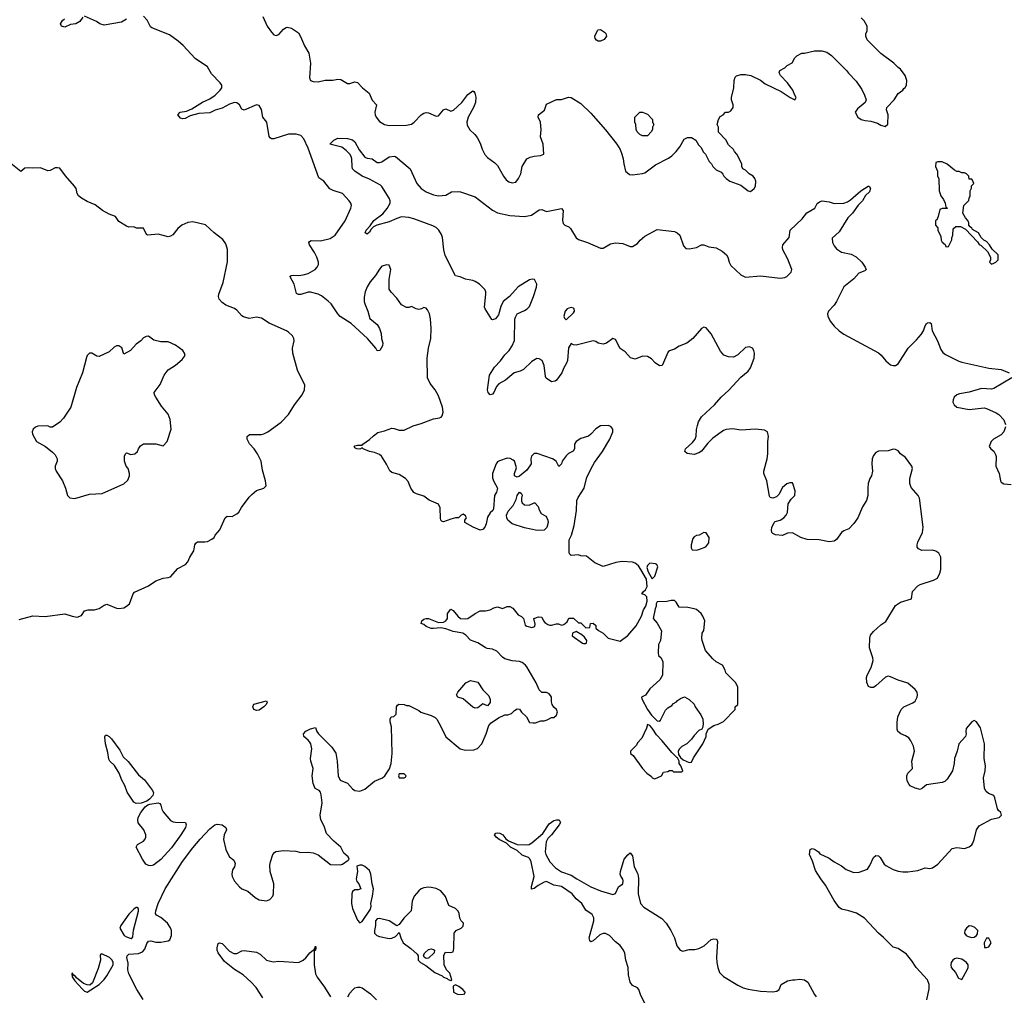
# Model space of a CAD drawing. Header units: inches. Extents: x 2220522 to 2384314, y 721474 to 893490.
# Tile 238 of 256: x 2340302 to 2348315, y 811663 to 819604. Entities that reach past the tile are written whole.
import ezdxf

# ---------------------------------------------------------------- set-up
doc = ezdxf.new("R2010")
doc.units = ezdxf.units.IN
doc.header["$MEASUREMENT"] = 0
doc.layers.add('C3841', color=7, linetype='Continuous')

msp = doc.modelspace()

# ---------------------------------------------------------------- linework, layer by layer
at = {"layer": 'C3841', "color": 5}
for points, elevation in [([(2340816.8, 819623.2), (2340790.7, 819590), (2340758, 819570), (2340715.5, 819564.5), (2340670, 819543.6), (2340642, 819550), (2340634, 819570), (2340650, 819598), (2340668, 819610)], 140), ([(2341170, 819608.2), (2341130, 819582.6), (2340990, 819558), (2340955.3, 819570), (2340927.8, 819587.8), (2340830, 819633.2)], 140), ([(2341308.2, 811630), (2341255.6, 811710), (2341190, 811838), (2341181.5, 811870), (2341184.1, 811924.1), (2341173.2, 811970), (2341176.5, 811983.5), (2341190, 811998.8), (2341270, 812004.2), (2341302.5, 812017.5), (2341320.8, 812039.2), (2341335.5, 812084.5), (2341350, 812103.1), (2341370, 812105.3), (2341410, 812095.3), (2341450, 812094.4), (2341510, 812105.5), (2341524.5, 812115.5), (2341538, 812150), (2341536.2, 812190), (2341530, 812213.2), (2341503.7, 812250), (2341450, 812295.1), (2341415.9, 812315.9), (2341408.3, 812328.3), (2341408.8, 812350), (2341428.6, 812410), (2341486.8, 812530), (2341627.5, 812752.5), (2341710, 812863.5), (2341770, 812935.2), (2341850, 813017.4), (2341889.6, 813050), (2341910, 813054.9), (2341949.7, 813050.3), (2341979.1, 813030), (2341984, 813010), (2341964.9, 812970), (2341961.6, 812930), (2341979.1, 812850), (2341990, 812824.7), (2342010, 812791), (2342043.5, 812763.5), (2342055.3, 812735.3), (2342050.8, 812710), (2342035.2, 812684.8), (2342028, 812650), (2342030.6, 812630), (2342050, 812591), (2342090, 812544.9), (2342110, 812530.6), (2342158, 812510), (2342218, 812458), (2342250, 812441), (2342310, 812431.3), (2342338, 812442), (2342362, 812470), (2342368.7, 812490), (2342369.2, 812570), (2342340.9, 812670), (2342337.5, 812722.5), (2342342, 812750), (2342362.9, 812810), (2342374.5, 812825.5), (2342386.7, 812833.3), (2342450, 812842), (2342550, 812836.3), (2342590, 812824.4), (2342650, 812828.4), (2342690, 812823), (2342730, 812807.7), (2342831.7, 812728.3), (2342913.8, 812726.2), (2342930, 812730.8), (2342976.5, 812763.5), (2342982, 812770), (2342975.3, 812790), (2342940.2, 812820.2), (2342915.3, 812870), (2342858.4, 812918.4), (2342800.2, 812980.2), (2342780.2, 813040.2), (2342753.2, 813090), (2342747, 813130), (2342764.5, 813230), (2342755.3, 813295.3), (2342750, 813315.3), (2342739, 813330), (2342707, 813347), (2342690, 813388), (2342683, 813450), (2342689.4, 813510), (2342671.5, 813570), (2342669.6, 813590), (2342680.5, 813670), (2342670.9, 813710.9), (2342663.8, 813723.8), (2342650, 813740.9), (2342614.5, 813770), (2342613, 813790), (2342630, 813812.9), (2342670, 813831.7), (2342710, 813842), (2342719.1, 813810), (2342733.4, 813790), (2342842.3, 813682.3), (2342873.8, 813633.8), (2342884.9, 813570), (2342893.4, 813450), (2342910, 813414.8), (2342970, 813391), (2343010, 813344.7), (2343030, 813331), (2343070, 813326), (2343110, 813341), (2343190, 813404.7), (2343254, 813434), (2343274, 813450), (2343312.3, 813507.7), (2343326, 813550), (2343333.2, 813630), (2343329.1, 813849.1), (2343318, 813890), (2343318, 813910), (2343326, 813930), (2343347.3, 813932.7), (2343366, 813950), (2343368, 814010), (2343376.4, 814023.6), (2343388.4, 814031.6), (2343430, 814031.3), (2343450, 814022), (2343470, 814022), (2343550, 813982), (2343567.1, 813967.1), (2343650, 813940.7), (2343683, 813923), (2343696, 813910), (2343730.6, 813850.6), (2343770, 813766.8), (2343886.8, 813670), (2343930, 813658), (2343998, 813662), (2344028.4, 813671.6), (2344062, 813710), (2344099, 813790), (2344120.9, 813859.1), (2344138, 813882), (2344198, 813922), (2344250, 813944.7), (2344273.6, 813946.4), (2344303.1, 813956.9), (2344330, 813982), (2344350, 813994), (2344370, 813992), (2344387.1, 813967.1), (2344426, 813930), (2344450, 813884.7), (2344479.6, 813879.6), (2344500.4, 813879.6), (2344543.1, 813896.9), (2344570, 813898), (2344594.6, 813905.4), (2344630, 813924.7), (2344650, 813924.7), (2344670, 813942), (2344679, 813970), (2344670, 813988), (2344648.9, 814008.9), (2344635.3, 814030), (2344628.9, 814051.1), (2344628.7, 814090), (2344623.1, 814103.1), (2344610, 814118), (2344590, 814128), (2344550, 814128), (2344530, 814148.7), (2344506.3, 814206.3), (2344430, 814335.3), (2344419, 814350), (2344391.7, 814371.7), (2344370, 814379.3), (2344310, 814386), (2344250, 814401.2), (2344230, 814414), (2344185.1, 814465.1), (2344150, 814480.9), (2344106.6, 814486.6), (2344090, 814493.2), (2344030, 814533.2), (2343970, 814554), (2343933.8, 814593.8), (2343908, 814610), (2343830, 814624.5), (2343770, 814647), (2343730, 814654), (2343670, 814647.3), (2343649.6, 814649.7), (2343610, 814664.5), (2343590, 814681.2), (2343569, 814690), (2343575.3, 814710), (2343590, 814724.7), (2343609, 814731), (2343630, 814730.8), (2343710, 814697.3), (2343750, 814700.7), (2343769.5, 814710.5), (2343778.4, 814721.6), (2343782.7, 814730), (2343784.5, 814770), (2343810, 814806), (2343830, 814796), (2343867.9, 814747.9), (2343890, 814731), (2343930, 814727.3), (2343950, 814731.3), (2344010, 814771.3), (2344050, 814791.3), (2344091.6, 814791.6), (2344130, 814801), (2344162, 814818), (2344190, 814824.7), (2344230, 814811.3), (2344270, 814826.8), (2344290, 814826.8), (2344315.2, 814815.2), (2344359.6, 814759.6), (2344385.4, 814745.4), (2344402, 814730), (2344416.9, 814676.9), (2344430, 814666.8), (2344470, 814658), (2344494.6, 814665.4), (2344496.4, 814683.6), (2344486, 814730), (2344523.6, 814743.6), (2344550, 814742), (2344564.7, 814710), (2344576.3, 814696.3), (2344600.4, 814680.4), (2344615.9, 814675.9), (2344630, 814675.5), (2344670, 814686.8), (2344686, 814686), (2344710, 814676), (2344730, 814681), (2344757.2, 814702.8), (2344770, 814732), (2344810, 814734), (2344850, 814694), (2344870, 814694), (2344910, 814654), (2344942, 814658), (2344948, 814690), (2344970, 814691.3), (2344990, 814672), (2344992, 814652), (2345011.6, 814631.6), (2345050, 814611.3), (2345091.1, 814571.1), (2345190, 814546.8), (2345250, 814590.7), (2345318.4, 814670), (2345363.7, 814750), (2345378.9, 814801.1), (2345398.4, 814830), (2345409.6, 814870), (2345405.6, 814905.6), (2345390, 814922), (2345366, 814930), (2345378, 814950), (2345396, 814964), (2345409.2, 814990), (2345402.7, 815050), (2345358, 815130), (2345337.2, 815157.3), (2345310, 815180.5), (2345287.9, 815187.9), (2345205.5, 815194.5), (2345154.2, 815185.8), (2345050, 815154), (2344983.3, 815183.3), (2344916, 815236), (2344870, 815241.2), (2344850, 815248.7), (2344790, 815242), (2344777.2, 815257.2), (2344773.2, 815270), (2344773.2, 815370), (2344791.8, 815408.2), (2344813.4, 815486.6), (2344834, 815610), (2344837, 815690), (2344846.5, 815713.5), (2344895.6, 815790), (2344918.8, 815881.2), (2344965.1, 815974.9), (2344979.3, 816000.7), (2345046, 816090), (2345105.2, 816190), (2345128.7, 816250), (2345128, 816270), (2345113.6, 816293.6), (2345090, 816302), (2345030, 816299), (2344990, 816273.2), (2344950.5, 816229.5), (2344930, 816213.2), (2344870, 816196.2), (2344830, 816171.8), (2344818, 816150), (2344816, 816110), (2344807.3, 816092.7), (2344768, 816072), (2344750, 816054), (2344718, 816010), (2344710, 815988), (2344690, 815968), (2344668, 816010), (2344638, 816030), (2344512.1, 816072.1), (2344490, 816072.7), (2344466.8, 816050), (2344462.8, 816030), (2344464.7, 815990), (2344430, 815938), (2344370, 815888.7), (2344350, 815879), (2344329, 815890), (2344329, 815910), (2344344, 815956), (2344335.5, 815995.5), (2344329, 816010), (2344318.9, 816018.9), (2344293.3, 816033.3), (2344270, 816034), (2344205.5, 816014.5), (2344190, 816004), (2344178.8, 815990), (2344148.7, 815910), (2344150, 815874), (2344157.3, 815850), (2344190.8, 815790), (2344182.5, 815757.5), (2344167.3, 815730), (2344156.9, 815623.1), (2344152, 815610), (2344130, 815588.7), (2344110, 815555.3), (2344099.1, 815500.9), (2344087.5, 815472.5), (2344070, 815454), (2344050, 815449.2), (2343992.1, 815472.1), (2343926, 815510), (2343926, 815530), (2343938, 815550), (2343930, 815566), (2343910, 815578), (2343894, 815570), (2343872, 815548), (2343850, 815548.7), (2343810, 815539), (2343750, 815516), (2343740.7, 815520.7), (2343730, 815529), (2343725.7, 815545.7), (2343723.1, 815630), (2343710, 815660.9), (2343633.8, 815693.8), (2343590, 815724.5), (2343530, 815744.2), (2343510, 815756.2), (2343485.1, 815790), (2343464.4, 815844.4), (2343442.7, 815870), (2343390, 815902.9), (2343330, 815918), (2343313, 815933), (2343287, 815987), (2343245.2, 816050), (2343230, 816065.2), (2343190, 816081.2), (2343149.4, 816089.4), (2343098, 816110), (2343090, 816118), (2343070, 816109.3), (2343046, 816110), (2343030, 816118), (2343024, 816130), (2343030, 816134), (2343050, 816140.7), (2343090, 816142), (2343095.3, 816150), (2343150, 816185.5), (2343182, 816218), (2343216.2, 816243.8), (2343270, 816256.3), (2343330, 816278.8), (2343350, 816277.3), (2343390, 816262), (2343430, 816263), (2343503.2, 816296.8), (2343570, 816317.3), (2343670, 816356.3), (2343718, 816362), (2343731.5, 816368.5), (2343739.6, 816380.4), (2343749.3, 816410), (2343743.7, 816450), (2343710, 816542), (2343682.7, 816590), (2343642.4, 816642.4), (2343619.5, 816690), (2343618.4, 816850), (2343629.4, 816930), (2343646.6, 817010), (2343651.8, 817090), (2343645.2, 817170), (2343637.2, 817210), (2343622, 817242), (2343610, 817255.3), (2343590, 817262), (2343570.8, 817249.2), (2343550, 817244), (2343529.3, 817249.3), (2343490, 817268.7), (2343470, 817262), (2343450, 817262), (2343410, 817282), (2343370, 817338), (2343324.7, 817384.7), (2343309.4, 817409.4), (2343309.2, 817490), (2343322, 817570), (2343310, 817606), (2343290, 817608.7), (2343250, 817597.2), (2343230, 817574), (2343197.6, 817522.4), (2343153.4, 817470), (2343130, 817429.2), (2343114.4, 817390), (2343106.4, 817346.4), (2343105.5, 817310), (2343110, 817292), (2343136.3, 817230), (2343150.9, 817170.9), (2343210, 817122), (2343231.3, 817090), (2343244.7, 817050), (2343246, 817010), (2343256, 816970), (2343254.8, 816950), (2343232, 816910), (2343210, 816909), (2343199, 816930), (2343133.2, 817010), (2342999.3, 817130), (2342910, 817187), (2342889.8, 817209.8), (2342835.6, 817290), (2342813.2, 817313.2), (2342757.3, 817357.3), (2342730, 817369.7), (2342670, 817385.1), (2342650, 817385.1), (2342590, 817367.8), (2342570, 817367.3), (2342554.5, 817374.5), (2342535.8, 817450), (2342502, 817510), (2342504.4, 817515.6), (2342510, 817520.7), (2342530, 817524.4), (2342570, 817521.5), (2342610, 817526.2), (2342650, 817538.2), (2342706, 817570), (2342723.5, 817590), (2342732.6, 817610), (2342734.3, 817630), (2342721.1, 817670), (2342702, 817710), (2342661.6, 817770), (2342655.1, 817790), (2342661, 817799), (2342673.8, 817806.2), (2342750, 817804.2), (2342830, 817821.6), (2342870, 817850.6), (2342950, 817965.5), (2342997, 818070), (2343002, 818090), (2342997, 818110), (2342983.7, 818130), (2342928.2, 818188.2), (2342852.1, 818212.1), (2342826.2, 818226.2), (2342777, 818290), (2342736.2, 818316.2), (2342650, 818558.4), (2342614.6, 818634.6), (2342590, 818661.6), (2342551.2, 818671.2), (2342510, 818673), (2342490, 818671.2), (2342370, 818632.8), (2342350, 818634), (2342340.7, 818640.7), (2342332.7, 818652.7), (2342313.7, 818770), (2342280.7, 818810), (2342270, 818872.7), (2342250, 818905.1), (2342230, 818909.6), (2342130, 818866), (2342110, 818874), (2342089.7, 818909.7), (2342079.5, 818919.5), (2342070, 818926), (2342050, 818929.7), (2342010, 818916.4), (2341950, 818882.7), (2341891.5, 818868.5), (2341850, 818846), (2341758.8, 818841.2), (2341690, 818821.2), (2341650, 818799.3), (2341630, 818796), (2341610, 818801.2), (2341589.2, 818830), (2341609, 818850), (2341659.7, 818860.3), (2341703.3, 818876.7), (2341790, 818931.6), (2341850, 818959.5), (2341894, 818990), (2341934.5, 819030), (2341946, 819050), (2341946, 819070), (2341934, 819090), (2341863.3, 819163.3), (2341830, 819219.3), (2341730, 819286.6), (2341633.6, 819393.6), (2341592.3, 819430), (2341520.1, 819480.1), (2341376.1, 819536.1), (2341365.7, 819545.7), (2341338.7, 819598.7), (2341310, 819633)], 140), ([(2342279.5, 819630), (2342316.3, 819550), (2342350, 819501), (2342370, 819480.7), (2342390, 819474), (2342410, 819484), (2342450, 819527.3), (2342470, 819540.7), (2342478.6, 819541.4), (2342515.2, 819535.2), (2342570, 819497.3), (2342587.8, 819467.8), (2342620.3, 819390), (2342653.8, 819330), (2342669.2, 819250), (2342659.5, 819130), (2342670, 819108), (2342690, 819099.5), (2342730, 819098), (2342788.6, 819111.4), (2342850, 819112.7), (2342890, 819120.2), (2342916.7, 819116.7), (2342970, 819085.3), (2342990, 819083.1), (2343030, 819098), (2343050, 819093.4), (2343091.7, 819050), (2343146.1, 819006.1), (2343170, 818948), (2343204.9, 818910), (2343192.7, 818850), (2343194.9, 818830), (2343203.8, 818810), (2343230, 818776.3), (2343270, 818750.6), (2343310, 818741.6), (2343450, 818746), (2343490, 818753.4), (2343512.3, 818770), (2343570, 818830.5), (2343590, 818843.8), (2343610, 818848.2), (2343630, 818846), (2343690, 818819.1), (2343710, 818820.7), (2343750, 818870.6), (2343770, 818879.1), (2343810, 818859.1), (2343833.1, 818866.9), (2343899.3, 818930), (2343950, 818994.8), (2343990, 819024.7), (2343998.8, 819018.8), (2344006.4, 819006.4), (2344013.2, 818973.2), (2344010.5, 818930), (2343995.5, 818890), (2343952.7, 818810), (2343941.6, 818770), (2343944.4, 818744.4), (2343966.6, 818706.6), (2344006.8, 818670), (2344025.8, 818645.8), (2344050, 818598), (2344064.9, 818550), (2344086.6, 818506.6), (2344110, 818480.7), (2344170, 818438), (2344190, 818416.3), (2344239.3, 818330), (2344261.1, 818301.1), (2344283.2, 818283.2), (2344310, 818275.2), (2344338.4, 818281.6), (2344360.9, 818310), (2344379.3, 818350), (2344392.3, 818410), (2344430, 818471), (2344455.1, 818484.9), (2344490, 818494), (2344541.2, 818498.8), (2344568, 818510), (2344560.9, 818590), (2344540.9, 818650), (2344546.6, 818710), (2344541.2, 818770), (2344522.7, 818810), (2344525.2, 818830), (2344572.5, 818867.5), (2344590, 818914.8), (2344670, 818952.7), (2344710, 818954.9), (2344768.1, 818971.9), (2344790.3, 818970.3), (2344870, 818921), (2344950, 818842.8), (2345068.3, 818708.3), (2345162.8, 818590), (2345187.9, 818547.9), (2345202.8, 818510), (2345214, 818470), (2345217.3, 818430), (2345230.9, 818370.9), (2345263.5, 818343.5), (2345290, 818341), (2345370, 818351.3), (2345390, 818358), (2345476.5, 818423.5), (2345583.2, 818476.8), (2345610, 818496), (2345644, 818530), (2345674, 818570), (2345710, 818632), (2345736.4, 818643.6), (2345770, 818644.7), (2345803.6, 818623.6), (2345826.4, 818586.4), (2345845.4, 818565.4), (2345866.4, 818526.4), (2345882, 818510), (2345912, 818450), (2345932, 818430), (2345942, 818410), (2345970, 818382), (2346010, 818362), (2346025.4, 818345.4), (2346032, 818330), (2346052, 818310), (2346082, 818290), (2346170, 818258), (2346230, 818211.3), (2346250, 818206), (2346279, 818230), (2346289, 818250), (2346292.7, 818290), (2346284, 818310), (2346270, 818328.7), (2346238, 818350), (2346210, 818378), (2346188, 818390), (2346178, 818410), (2346178, 818430), (2346138, 818510), (2346118, 818530), (2346110, 818546), (2346070, 818586), (2346050, 818626), (2345988.4, 818688.4), (2345988, 818730), (2345978, 818750), (2345988, 818790), (2346003.1, 818816.9), (2346026, 818830), (2346046, 818850), (2346070, 818852), (2346090, 818862), (2346108, 818890), (2346108, 818910), (2346095.3, 818950), (2346095.3, 818970), (2346114, 819050), (2346115.3, 819110), (2346124, 819136), (2346134.6, 819145.4), (2346170, 819158), (2346210, 819158), (2346251.3, 819150), (2346330.3, 819110.3), (2346370, 819081.6), (2346499, 819019), (2346571.3, 818970), (2346610, 818952), (2346622, 818970), (2346609.1, 818989.1), (2346594, 819030), (2346549.3, 819090), (2346493.2, 819150), (2346484, 819170), (2346488, 819190), (2346530, 819212), (2346549.1, 819230.9), (2346588.4, 819251.6), (2346610, 819294), (2346626, 819310), (2346666, 819330), (2346690, 819331.3), (2346770, 819351.3), (2346830.9, 819350.9), (2346870, 819338), (2346910, 819312), (2347030.7, 819190.7), (2347047.1, 819167.1), (2347110, 819102), (2347155.3, 819035.3), (2347178, 818990), (2347192, 818950), (2347182, 818930), (2347121, 818879), (2347102, 818850), (2347122, 818810), (2347150, 818791.3), (2347182, 818782), (2347230, 818778), (2347282, 818762), (2347310, 818744.7), (2347346, 818734), (2347368, 818752), (2347369, 818830), (2347355.3, 818870), (2347358, 818890), (2347418, 818950), (2347450, 819002), (2347488, 819030), (2347496.4, 819043.6), (2347508.4, 819051.6), (2347518, 819070), (2347522, 819110), (2347508.7, 819150), (2347470, 819202), (2347450, 819215.3), (2347415.3, 819250), (2347310, 819329), (2347200.2, 819440.2), (2347188, 819470), (2347188, 819490), (2347198, 819510), (2347198, 819550), (2347174.6, 819594.6), (2347150, 819618)], 140), ([(2347685.6, 811625.6), (2347704.8, 811715.2), (2347702.9, 811750), (2347689.5, 811790), (2347598.4, 811890), (2347563.3, 811943.3), (2347518, 811998), (2347450, 812044), (2347410, 812054), (2347332.9, 812132.9), (2347290, 812168.7), (2347177.2, 812290), (2347111.3, 812331.3), (2347050, 812351.6), (2346990, 812363.7), (2346970, 812377.2), (2346930, 812434), (2346860.4, 812560.4), (2346822.9, 812610), (2346779.4, 812679.4), (2346755.3, 812755.3), (2346729.6, 812810), (2346735.3, 812850), (2346750, 812858.8), (2346770, 812853), (2346802.8, 812830), (2346814.9, 812814.9), (2346890, 812780.5), (2346930.8, 812750), (2346990, 812717.1), (2347027.4, 812687.4), (2347090, 812661.6), (2347134.5, 812665.5), (2347202, 812690), (2347221.5, 812718.5), (2347250, 812786), (2347270, 812802), (2347290, 812798), (2347305.5, 812785.5), (2347337.6, 812730), (2347350, 812718.7), (2347410, 812686.5), (2347450, 812672.8), (2347490, 812666.9), (2347530, 812667.1), (2347610, 812679.1), (2347670, 812699.5), (2347710, 812695.3), (2347730, 812700.3), (2347775.1, 812730), (2347890, 812858.8), (2347930, 812865.5), (2347990, 812858.4), (2348030, 812870.5), (2348050, 812887.7), (2348058, 812902), (2348069.7, 812930.3), (2348089.6, 813009.6), (2348110, 813042.4), (2348210, 813096), (2348274, 813110), (2348293.2, 813130), (2348286, 813150), (2348266.7, 813166.7), (2348259.7, 813179.7), (2348238.7, 813270), (2348230, 813289.2), (2348185.2, 813305.2), (2348165.2, 813325.2), (2348154.5, 813350), (2348146.5, 813433.5), (2348159.6, 813490), (2348162.9, 813530), (2348151.4, 813591.4), (2348154.7, 813710), (2348120.1, 813840.1), (2348090, 813889), (2348070, 813899), (2348050, 813889.2), (2348004.7, 813835.3), (2348001.6, 813810), (2348004.9, 813790), (2348000.3, 813770), (2347944.9, 813710), (2347932, 813650), (2347910.3, 813590), (2347906.7, 813550), (2347892.2, 813490), (2347850, 813421.2), (2347830, 813403.7), (2347810, 813395.1), (2347682.8, 813377.2), (2347650, 813349.3), (2347630, 813339.3), (2347590, 813349.4), (2347550, 813369.3), (2347540.1, 813380.1), (2347525.2, 813410), (2347521.2, 813430), (2347521.2, 813450), (2347529.2, 813470), (2347568.7, 813510), (2347562.9, 813570), (2347583.5, 813650), (2347576.4, 813690), (2347555, 813735), (2347537.8, 813757.8), (2347510, 813776), (2347471.8, 813791.8), (2347449.8, 813809.8), (2347443.5, 813830), (2347443.3, 813883.3), (2347448.7, 813930), (2347476, 813990), (2347496.9, 814010), (2347570, 814042.9), (2347590, 814056.9), (2347607, 814090), (2347609.8, 814110), (2347605.3, 814130), (2347590, 814151), (2347530, 814203.1), (2347450, 814227.1), (2347390, 814255.8), (2347370, 814259.6), (2347347.1, 814252.9), (2347270, 814181.2), (2347250, 814169.2), (2347230, 814169), (2347210, 814177.2), (2347196.3, 814210), (2347194.7, 814250), (2347199.3, 814270), (2347231.9, 814330), (2347246.9, 814386.9), (2347245.1, 814410), (2347218.4, 814490), (2347220.4, 814570), (2347226.3, 814593.7), (2347250, 814624.9), (2347310, 814679.1), (2347350, 814706.8), (2347430, 814835.5), (2347470, 814863.1), (2347559, 814890), (2347569, 814950), (2347610, 814994.8), (2347630, 815006.8), (2347738.6, 815041.4), (2347770, 815058), (2347790, 815098), (2347798, 815130), (2347799.6, 815230), (2347782, 815262), (2347758, 815278), (2347730, 815285.6), (2347642.5, 815282.5), (2347615.9, 815295.9), (2347607, 815310), (2347606, 815330), (2347611.1, 815350), (2347648, 815430), (2347653.8, 815473.8), (2347624, 815710), (2347614.5, 815730), (2347557.3, 815797.3), (2347544.8, 815830), (2347547, 815870), (2347568, 815950), (2347561.3, 815970), (2347510, 816039.5), (2347470, 816069.6), (2347450, 816093.5), (2347430, 816105.1), (2347410, 816107.3), (2347370, 816095.1), (2347290, 816092.3), (2347270, 816081.2), (2347250, 816055.3), (2347240.5, 816030), (2347236.4, 815990), (2347242.4, 815930), (2347233, 815890), (2347221.6, 815870), (2347208.4, 815830), (2347203.7, 815790), (2347204.6, 815730), (2347193.4, 815690), (2347161.8, 815638.2), (2347122, 815550), (2347090, 815502), (2347050, 815460.9), (2347010, 815443.7), (2346990.8, 815430), (2346950, 815372.7), (2346930, 815360.7), (2346890, 815352.8), (2346808.5, 815371.5), (2346710, 815373.6), (2346659, 815390), (2346590, 815426), (2346550, 815423.7), (2346510, 815406), (2346452, 815412), (2346430, 815421.2), (2346422.7, 815430), (2346420.9, 815450), (2346423.7, 815470), (2346441.2, 815510), (2346450, 815518.8), (2346490, 815530.8), (2346522, 815550), (2346539, 815570), (2346550, 815594), (2346556.5, 815663.5), (2346580.1, 815699.9), (2346609, 815730), (2346614, 815770), (2346595.3, 815830), (2346590, 815835.3), (2346570, 815835.3), (2346546, 815826), (2346510, 815795.3), (2346479.8, 815740.2), (2346459.8, 815720.2), (2346430, 815709), (2346410, 815715.3), (2346404.5, 815724.5), (2346382.9, 815850), (2346358.4, 815910), (2346358.4, 815930), (2346384.5, 816030), (2346389.5, 816070), (2346389.4, 816170), (2346396, 816210), (2346388.7, 816250), (2346363.2, 816263.2), (2346290, 816269.6), (2346170, 816262.6), (2346106.2, 816273.8), (2346051.9, 816268.1), (2346030, 816259.6), (2345942.6, 816197.4), (2345902.6, 816157.4), (2345850, 816092.7), (2345830, 816079.5), (2345790, 816063.7), (2345734.2, 816074.2), (2345716, 816090), (2345720.7, 816110), (2345778, 816162), (2345799.6, 816190), (2345807, 816213), (2345810.8, 816269.2), (2345818, 816302), (2345827.1, 816330), (2345850, 816372.2), (2345956.2, 816470), (2346009.7, 816530.3), (2346072.7, 816587.3), (2346170, 816694), (2346230, 816742.8), (2346249.3, 816770), (2346278, 816850), (2346280.9, 816890), (2346276, 816910), (2346265.2, 816930), (2346242, 816942), (2346210, 816936.9), (2346145.3, 816874.7), (2346110, 816857.7), (2346070, 816858.5), (2346033.6, 816873.6), (2346004.6, 816904.6), (2345930, 817047), (2345890, 817095.1), (2345870, 817101.2), (2345850, 817089), (2345779.1, 817010), (2345730.8, 816970), (2345670, 816946), (2345630, 816921.2), (2345590, 816909), (2345578.8, 816901.2), (2345530.4, 816790), (2345510, 816786.6), (2345474.5, 816810), (2345444.2, 816844.2), (2345410, 816861.6), (2345370, 816865.1), (2345310, 816839.5), (2345271.9, 816851.9), (2345230, 816901.2), (2345187.5, 816927.5), (2345150, 817002), (2345130, 817009.2), (2345078.8, 816970), (2345050, 816962.4), (2345010, 816969.6), (2344990, 816985.2), (2344970, 816989.3), (2344830, 816955.3), (2344810, 816958), (2344790, 816968), (2344768.3, 816931.7), (2344759.3, 816830), (2344753.1, 816806.9), (2344730.5, 816770), (2344714, 816730), (2344670, 816669), (2344658.5, 816661.5), (2344630, 816657.2), (2344586.6, 816686.6), (2344580.9, 816700.9), (2344569.2, 816790), (2344554, 816830), (2344530, 816844), (2344510, 816845.2), (2344470, 816820.9), (2344402.6, 816757.4), (2344376, 816744), (2344326.8, 816730), (2344254.8, 816670), (2344201.3, 816638.7), (2344181.2, 816618.8), (2344160.5, 816570), (2344150, 816556), (2344130, 816549), (2344115.1, 816570), (2344109.7, 816590), (2344125.6, 816710), (2344165.5, 816774.5), (2344213.9, 816826.1), (2344250, 816876.4), (2344284.2, 816910), (2344311.1, 816950), (2344328.1, 816991.9), (2344332.7, 817167.3), (2344336.5, 817183.5), (2344349.4, 817210.6), (2344410, 817235.5), (2344432.7, 817250), (2344451.6, 817270), (2344484.7, 817350), (2344506.8, 817426.8), (2344509.4, 817450), (2344492.7, 817490), (2344472.7, 817492.7), (2344450, 817487), (2344359.3, 817430), (2344289, 817351), (2344236.3, 817310), (2344217.1, 817270), (2344197.6, 817202.4), (2344174.8, 817170), (2344150, 817161.2), (2344143.7, 817163.7), (2344089.3, 817250), (2344084.8, 817264.8), (2344096.2, 817370), (2344094.5, 817390), (2344086.3, 817406.3), (2344043.7, 817450), (2344010, 817472), (2343990, 817480.9), (2343930, 817492), (2343888, 817510), (2343850, 817519), (2343765.7, 817685.7), (2343752.6, 817730), (2343742, 817830), (2343735.2, 817855.2), (2343712.6, 817890), (2343690, 817910.9), (2343665, 817924.9), (2343510, 817981.6), (2343470, 817992.7), (2343410, 817998.2), (2343370, 817986.3), (2343310, 817957.6), (2343208.7, 817931.3), (2343182, 817918), (2343162.5, 817897.5), (2343150, 817874), (2343130, 817859.3), (2343114, 817870), (2343120.9, 817890), (2343155.5, 817924.5), (2343183.1, 817970), (2343257.2, 818022.8), (2343293.9, 818066.1), (2343316, 818110), (2343316.4, 818130), (2343308.7, 818150), (2343250, 818245.6), (2343238, 818258), (2343150, 818305.7), (2343090, 818329.1), (2343029.7, 818370), (2343011.1, 818390), (2343006.8, 818410), (2343006.2, 818470), (2343000.4, 818490), (2342989.8, 818509.8), (2342959.6, 818539.6), (2342924.7, 818564.8), (2342826, 818590), (2342858, 818622), (2342890, 818639.1), (2342970, 818635.5), (2343010, 818624.9), (2343030, 818608.4), (2343063.8, 818543.8), (2343110, 818483.8), (2343130, 818476), (2343170, 818470.2), (2343210, 818440.2), (2343230, 818440.2), (2343250, 818447.6), (2343310, 818487), (2343350, 818494), (2343361, 818490), (2343479.1, 818390), (2343533, 818270), (2343570, 818230.6), (2343610, 818202), (2343670, 818177.3), (2343710, 818170.7), (2343770, 818174.8), (2343817, 818203), (2343870, 818206), (2343890, 818201.7), (2344010, 818160.9), (2344150, 818052.6), (2344190, 818030.3), (2344290, 818009.1), (2344410, 818002.8), (2344466.6, 818013.4), (2344530, 818056.4), (2344550, 818058), (2344590, 818042.4), (2344710, 818066.8), (2344724, 818050), (2344720.4, 817970), (2344724.4, 817944.4), (2344738, 817930), (2344770, 817918), (2344785.1, 817905.1), (2344830, 817828.5), (2344850, 817813.4), (2344922.8, 817790), (2345030, 817743), (2345050, 817743.8), (2345110, 817779.5), (2345150, 817788.5), (2345210, 817781.6), (2345270, 817758), (2345290, 817757.1), (2345330, 817781.6), (2345352.3, 817810), (2345390, 817843), (2345490, 817896.3), (2345630, 817880.5), (2345654, 817870), (2345674.9, 817850), (2345703.1, 817763.1), (2345722, 817742), (2345750, 817739.1), (2345810, 817748.5), (2345850, 817770.4), (2345870, 817772.4), (2345910, 817753.7), (2345970, 817746.7), (2346019.9, 817719.9), (2346054, 817690), (2346064.6, 817670), (2346074.6, 817630), (2346090, 817603.7), (2346170, 817526), (2346210, 817506.8), (2346330, 817518), (2346490, 817500.7), (2346530, 817506), (2346545.6, 817514.4), (2346579.3, 817550), (2346586.6, 817570), (2346554.5, 817654.5), (2346512.7, 817730), (2346509.3, 817750), (2346512.7, 817770), (2346563.7, 817830), (2346572, 817890), (2346670, 817983.7), (2346708.2, 818031.8), (2346773.6, 818070), (2346793.3, 818106.7), (2346810, 818122), (2346831.7, 818128.3), (2346890, 818120.9), (2346930, 818108.9), (2347010, 818111.5), (2347037.8, 818122.2), (2347062, 818138), (2347147.3, 818210), (2347206, 818250), (2347214.8, 818250), (2347226, 818230), (2347217.4, 818202.6), (2347186.6, 818173.4), (2347160.5, 818130), (2347125.3, 818094.8), (2347078.7, 818030), (2347041.3, 817990), (2346970, 817876), (2346914, 817826), (2346917.6, 817790), (2346930, 817763), (2346950, 817737.6), (2346990, 817712), (2347070, 817696.5), (2347110, 817674.6), (2347155.3, 817630), (2347183, 817590), (2347190.4, 817570), (2347179.9, 817560.1), (2347130, 817539.5), (2347090, 817494), (2347010.3, 817429.7), (2346950, 817309.5), (2346930, 817279.5), (2346885.5, 817230), (2346876.3, 817210), (2346878, 817190), (2346898, 817150), (2346930.4, 817110), (2346970, 817070.4), (2347010, 817043.1), (2347292.4, 816892.4), (2347313.6, 816873.6), (2347350, 816828.4), (2347390, 816795.8), (2347410, 816788.4), (2347430, 816788), (2347450, 816802), (2347533, 816930), (2347601.2, 816998.8), (2347637.7, 817042.3), (2347656.3, 817070), (2347670, 817110.8), (2347682, 817130), (2347690, 817136.4), (2347710, 817139.1), (2347719.1, 817130), (2347728.4, 817070), (2347770.2, 816990), (2347798.6, 816918.6), (2347815.1, 816895.1), (2347837.7, 816877.7), (2347944.1, 816824.1), (2347970, 816815.9), (2348190, 816767), (2348290, 816757.3), (2348354.8, 816730)], 120), ([(2340297.7, 814722.3), (2340410, 814753), (2340510, 814745.5), (2340670, 814767.7), (2340730, 814747.7), (2340770, 814742), (2340804.7, 814755.3), (2340830, 814791.3), (2340860.2, 814799.8), (2340910, 814801), (2340949.1, 814810.9), (2340990, 814838), (2341010, 814846), (2341090, 814814), (2341110, 814810.4), (2341150, 814817.6), (2341171, 814829), (2341194.5, 814850), (2341225.2, 814930), (2341236.5, 814943.5), (2341350, 814994.8), (2341410, 815037.3), (2341470, 815057.3), (2341510, 815062.8), (2341528, 815070), (2341590, 815137.3), (2341652.7, 815170), (2341669.4, 815190), (2341687, 815230), (2341720.1, 815279.9), (2341727.3, 815330), (2341736.6, 815343.4), (2341750, 815353), (2341810, 815352.7), (2341830, 815357.1), (2341865.4, 815374.6), (2341884, 815390), (2341892.9, 815407.1), (2341930, 815451), (2341974, 815550), (2341990, 815562.8), (2342030, 815558.8), (2342070, 815580.7), (2342085.4, 815594.6), (2342106.9, 815633.1), (2342170, 815718), (2342190, 815738), (2342229.5, 815770.5), (2342288, 815790), (2342308, 815810), (2342302, 815850), (2342277.5, 815937.5), (2342267, 816010), (2342238, 816070), (2342209.4, 816110), (2342171.3, 816151.3), (2342153.6, 816190), (2342154.5, 816210), (2342173.3, 816226.7), (2342270, 816228.8), (2342290, 816233.4), (2342322, 816250), (2342430, 816326.8), (2342489.5, 816390.5), (2342538, 816470), (2342599.5, 816550), (2342619.6, 816590), (2342622.9, 816630), (2342564.2, 816750), (2342523.6, 816890), (2342521.6, 816930), (2342534.5, 816990), (2342532.3, 817010), (2342522.7, 817030), (2342490, 817060.9), (2342474, 817070), (2342332.9, 817132.9), (2342270, 817174), (2342230, 817182), (2342170, 817172.4), (2342124.2, 817184.2), (2342110, 817192.3), (2342070, 817238.4), (2342050, 817251.8), (2341978.9, 817278.9), (2341950, 817301.2), (2341926, 817330), (2341919.3, 817350), (2341922, 817370), (2341956.6, 817463.4), (2341993.3, 817633.3), (2341993.4, 817733.4), (2341978.3, 817778.3), (2341954.5, 817814.5), (2341885.2, 817870), (2341814.8, 817934.8), (2341710, 817958), (2341670, 817954), (2341621, 817930), (2341590, 817904), (2341548.2, 817851.8), (2341530, 817840.9), (2341510, 817837), (2341430, 817857), (2341346, 817850), (2341335.3, 817855.3), (2341310, 817906), (2341252.7, 817907.3), (2341230, 817918), (2341190, 817915.3), (2341170, 817922), (2341110, 817961.2), (2341082, 818002), (2341030, 818021.2), (2340975.3, 818050), (2340917.5, 818097.5), (2340850, 818124.5), (2340805.2, 818150), (2340781.2, 818170), (2340769.2, 818190), (2340761.2, 818230), (2340749.2, 818250), (2340673.8, 818333.8), (2340630, 818394), (2340610, 818399), (2340590, 818397.2), (2340550, 818376), (2340530, 818374.5), (2340470, 818397.2), (2340410, 818394), (2340370, 818399), (2340344.9, 818395.1), (2340310, 818368), (2340230, 818434)], 160), ([(2348374.9, 816690), (2348230, 816601.2), (2348210, 816597.2), (2348130, 816602), (2348030, 816571.6), (2347950, 816557.6), (2347930, 816549.5), (2347907.8, 816532.3), (2347898, 816510), (2347897.1, 816490), (2347906, 816470), (2347930, 816450.5), (2348030, 816430.4), (2348150, 816444.4), (2348170, 816440.4), (2348250, 816404.9), (2348270.7, 816390), (2348310, 816346), (2348325.5, 816310)], 120), ([(2348326, 816290), (2348311.3, 816248.7), (2348290, 816225.1), (2348226, 816190), (2348208, 816170), (2348191, 816130), (2348204.7, 816110), (2348230, 816091.3), (2348244.1, 816064.1), (2348248.3, 816048.3), (2348246, 815970), (2348272.2, 815910), (2348283.8, 815850), (2348290, 815838.8), (2348310, 815824.9), (2348370, 815821.3)], 120), ([(2345392, 811590), (2345353.3, 811670), (2345340.9, 811710), (2345330, 811722.7), (2345290, 811743.7), (2345270, 811769.2), (2345256.8, 811830), (2345254.7, 811890), (2345236, 811950), (2345225.7, 812005.7), (2345215.8, 812030), (2345190, 812067.8), (2345150, 812099.1), (2345101.3, 812150), (2345070, 812167.2), (2345050, 812166.2), (2345024, 812156), (2344970, 812107), (2344950, 812099.3), (2344940.9, 812110), (2344937.6, 812130), (2344974.7, 812270), (2344973.4, 812293.4), (2344959.8, 812319.8), (2344910, 812355.6), (2344875.6, 812410), (2344830, 812447.3), (2344797.2, 812490), (2344710, 812549.8), (2344650, 812560.2), (2344590, 812589.8), (2344570, 812584.8), (2344522, 812558), (2344490, 812533.3), (2344467.2, 812527.2), (2344466.4, 812550), (2344487.8, 812630), (2344465.4, 812750), (2344454.5, 812774.5), (2344443.9, 812783.9), (2344390, 812803.5), (2344350, 812842.9), (2344296, 812870), (2344262.5, 812902.5), (2344203.7, 812930), (2344179.5, 812950), (2344167, 812970), (2344178, 812982), (2344190, 812985.5), (2344210, 812982.4), (2344234.4, 812970), (2344257.5, 812937.5), (2344280.9, 812920.9), (2344350, 812890.4), (2344430, 812888), (2344448.1, 812891.9), (2344470, 812903.8), (2344559.8, 812980.2), (2344610, 813058.8), (2344650, 813084.7), (2344670, 813092), (2344691.6, 813091.6), (2344702, 813070), (2344691.3, 813050), (2344630.2, 812969.8), (2344601.1, 812938.9), (2344586.6, 812913.4), (2344578.9, 812830), (2344583.7, 812810), (2344615.3, 812750), (2344661.5, 812701.5), (2344710, 812668.9), (2344790, 812641.3), (2344835.5, 812610), (2344950, 812546.9), (2345030, 812514.6), (2345130, 812483.8), (2345150, 812491), (2345175.3, 812544.7), (2345210, 812571), (2345213.8, 812593.8), (2345210, 812609), (2345193.4, 812633.4), (2345189.3, 812650), (2345191.6, 812670), (2345222.4, 812770), (2345250, 812807.7), (2345270, 812822.8), (2345290, 812798), (2345303.1, 812710), (2345330, 812657.3), (2345335.8, 812635.8), (2345339.1, 812610), (2345336, 812490), (2345355.5, 812410), (2345381.5, 812381.5), (2345529.2, 812289.2), (2345564.4, 812250), (2345602.4, 812190), (2345630.4, 812130), (2345650, 812066.8), (2345676, 812030), (2345697.5, 812022.5), (2345750, 812036), (2345796, 812036), (2345830, 812043), (2345873.4, 812066.6), (2345930, 812116.3), (2345950, 812124), (2345970, 812121), (2345976.8, 812116.8), (2345982, 812102), (2345974.1, 811974.1), (2345976.5, 811930), (2345983.2, 811890), (2345997.4, 811850), (2346030, 811815.3), (2346145.3, 811745.3), (2346190, 811724.2), (2346230, 811712), (2346330, 811698), (2346430, 811690.4), (2346462.9, 811697.1), (2346484, 811710), (2346499.3, 811750), (2346550, 811780.3), (2346590, 811790.4), (2346610, 811788.2), (2346650, 811794), (2346688.5, 811788.5), (2346717.3, 811770), (2346770.3, 811670.3), (2346783.8, 811650)], 120), ([(2342281.6, 811641.6), (2342225.4, 811725.4), (2342185.2, 811770), (2342121.2, 811830), (2342050, 811873.3), (2341970, 811938.7), (2341918, 812010), (2341909, 812030), (2341908.7, 812050), (2341916.4, 812083.6), (2341929, 812091), (2341950, 812084), (2342010, 812023), (2342044.2, 812004.2), (2342070, 812002.4), (2342110, 812023.8), (2342130, 812028.4), (2342230, 812014.3), (2342258.6, 811998.6), (2342310, 811950.5), (2342363.7, 811936.3), (2342410, 811940.7), (2342571, 811931), (2342610, 811948.2), (2342632, 811968), (2342663.7, 812010), (2342694, 812034), (2342706, 812034), (2342702, 812042), (2342710, 812062), (2342713.4, 812050), (2342710.4, 812030), (2342698, 812022), (2342698, 811910), (2342710, 811838), (2342722.4, 811810), (2342783.1, 811730), (2342832.4, 811650)], 120), ([(2342973.3, 811650), (2342990, 811680.7), (2343010, 811704.9), (2343030, 811723), (2343050, 811730.7), (2343070, 811730.6), (2343090, 811722.8), (2343156.2, 811676.2), (2343207.1, 811627.1)], 120)]:
    msp.add_lwpolyline(points, dxfattribs=dict(at, elevation=elevation))
for points, elevation in [([(2345010, 819429.3), (2344996, 819436), (2344985.2, 819450), (2344982.7, 819470), (2345004.1, 819515.9), (2345010, 819521), (2345030, 819524), (2345061.4, 819501.4), (2345071.3, 819490), (2345078, 819470), (2345057.5, 819442.5), (2345030, 819429.3)], 140), ([(2345370, 818658), (2345350, 818668), (2345328, 818690), (2345318, 818710), (2345315.3, 818750), (2345308, 818770), (2345308.7, 818810), (2345350, 818852), (2345371.6, 818851.6), (2345410, 818834), (2345452, 818790), (2345452, 818770), (2345462, 818750), (2345452, 818730), (2345451.3, 818710), (2345442, 818690), (2345410, 818658)], 140), ([(2347810, 818448), (2347772.7, 818447.3), (2347758, 818442), (2347754, 818410), (2347771.6, 818371.6), (2347772, 818330), (2347782, 818310), (2347784.7, 818210), (2347798, 818170), (2347819.8, 818139.8), (2347834, 818110), (2347838, 818078), (2347852, 818070), (2347850, 818066), (2347810, 818068), (2347790, 818058), (2347777.3, 818002.7), (2347764.7, 817975.3), (2347754, 817970), (2347754, 817930), (2347774, 817910), (2347774, 817890), (2347799.6, 817839.6), (2347802, 817810), (2347810, 817794), (2347832.7, 817772.7), (2347838, 817758), (2347850, 817754), (2347862, 817758), (2347887.3, 817812.7), (2347887.3, 817827.3), (2347895.3, 817850), (2347898, 817902), (2347920.4, 817919.6), (2347959.6, 817919.6), (2347998, 817898), (2348096.9, 817796.9), (2348110, 817774), (2348126, 817766), (2348176.9, 817716.9), (2348202, 817670), (2348202, 817650), (2348194, 817630), (2348210, 817614), (2348230, 817622), (2348246, 817630), (2348266, 817650), (2348266, 817690), (2348216.4, 817736.4), (2348195.3, 817770), (2348170, 817798), (2348148, 817808), (2348126, 817830), (2348106, 817870), (2348055.3, 817895.3), (2348050, 817906), (2348036.4, 817916.4), (2348026, 817930), (2348026, 817950), (2348018, 817970), (2347998, 817990), (2347978, 818030), (2347986, 818090), (2348027.3, 818132.7), (2348028.4, 818151.6), (2348038, 818170), (2348038, 818210), (2348047.3, 818232.7), (2348048.4, 818251.6), (2348066, 818270), (2348056.4, 818296.4), (2348050, 818306), (2348030, 818306), (2348026, 818330), (2348006, 818350), (2347990, 818358), (2347970, 818358), (2347947.3, 818367.3), (2347930, 818368), (2347910, 818378), (2347850, 818428)], 140), ([(2344790, 817260.9), (2344770, 817256.2), (2344758.8, 817250), (2344742, 817230), (2344730.8, 817190), (2344734.8, 817174.8), (2344750, 817161), (2344810, 817218.8), (2344816.2, 817230), (2344814.5, 817250), (2344810, 817255.1)], 120), ([(2341350, 817029), (2341330, 817025.2), (2341310, 817013.2), (2341286.8, 816990), (2341250, 816963.7), (2341202.8, 816910), (2341150, 816882), (2341132.1, 816932.1), (2341109.1, 816949.1), (2341090, 816949.2), (2341070, 816937.2), (2341030, 816901.2), (2340950, 816862), (2340930, 816864), (2340890, 816888.7), (2340870, 816888.7), (2340851.3, 816870), (2340844.5, 816855.5), (2340813.4, 816730), (2340764, 816610), (2340718, 816450), (2340659.8, 816360.2), (2340630, 816328), (2340570, 816288), (2340550, 816288), (2340530, 816298), (2340450, 816295.3), (2340430, 816288), (2340412, 816270), (2340404.7, 816250), (2340406, 816230), (2340438, 816170), (2340511.3, 816130), (2340570, 816084.7), (2340590, 816062), (2340606, 816030), (2340606, 816010), (2340591.3, 815970), (2340591.3, 815950), (2340598, 815930), (2340651.3, 815850), (2340676, 815790), (2340691.3, 815730), (2340710.9, 815710.9), (2340750, 815706.8), (2340870, 815740.7), (2340972.1, 815747.9), (2341150, 815824.7), (2341183.1, 815856.9), (2341195.3, 815890), (2341195.3, 815910), (2341184, 815950), (2341169, 815970), (2341155.3, 816010), (2341155.3, 816050), (2341162, 816070), (2341170, 816078), (2341206, 816066), (2341238, 816070), (2341262, 816090), (2341269.1, 816110.9), (2341285.6, 816134.4), (2341310, 816151.3), (2341410, 816151.3), (2341470, 816134), (2341502, 816170), (2341535.1, 816270), (2341526, 816350), (2341510, 816393.2), (2341456.9, 816456.9), (2341408.7, 816530), (2341398, 816550), (2341395.3, 816570), (2341446.2, 816633.8), (2341478.9, 816710), (2341510, 816753.4), (2341570, 816791), (2341623.2, 816836.8), (2341648.7, 816870), (2341644, 816890), (2341629.2, 816910), (2341570, 816955.1), (2341510, 816980.9), (2341450, 816982), (2341394.2, 816994.2)], 180), ([(2344447.3, 815652.7), (2344488.4, 815671.6), (2344494, 815670), (2344522, 815642), (2344530, 815614), (2344545.4, 815585.4), (2344583.6, 815563.6), (2344590, 815554), (2344601, 815530), (2344602.8, 815510), (2344590.7, 815469.3), (2344570, 815449), (2344513.4, 815446.6), (2344410, 815467.6), (2344310, 815500.5), (2344274.5, 815530), (2344266, 815550), (2344264, 815570), (2344277, 815603), (2344319, 815650), (2344342, 815698), (2344350, 815732), (2344370, 815758), (2344382, 815750), (2344390, 815734), (2344384.7, 815710), (2344385.4, 815685.4), (2344391.6, 815671.6), (2344410, 815654)], 140), ([(2345870, 815428.7), (2345830.7, 815409.3), (2345810, 815405.2), (2345790, 815394), (2345779.8, 815380.2), (2345766, 815330), (2345765.4, 815305.4), (2345774, 815290), (2345810, 815287.3), (2345830, 815291), (2345885.6, 815314.4), (2345910, 815344.7), (2345912.7, 815390), (2345890, 815428)], 140), ([(2345430, 815179), (2345410, 815162), (2345404.5, 815144.5), (2345416, 815110), (2345450, 815054), (2345470, 815074), (2345495.3, 815150), (2345488.4, 815168.4), (2345475.3, 815175.3)], 140), ([(2345603.5, 814876.5), (2345568.4, 814868.4), (2345490, 814866), (2345482, 814850), (2345482, 814830), (2345472.7, 814807.3), (2345458, 814730), (2345490, 814692), (2345526, 814630), (2345516, 814550), (2345502, 814518), (2345498, 814450), (2345502, 814430), (2345522, 814410), (2345536.9, 814376.9), (2345532, 814270), (2345512, 814230), (2345430, 814158), (2345394.4, 814105.6), (2345362, 814090), (2345364.7, 814075.3), (2345410.7, 813990), (2345443.8, 813943.8), (2345490, 813898), (2345506, 813894), (2345516.4, 813903.6), (2345556.4, 813983.6), (2345576.4, 814003.6), (2345610, 814022), (2345623.1, 814036.9), (2345648.4, 814051.6), (2345656.4, 814063.6), (2345680.4, 814079.6), (2345711.6, 814091.6), (2345750, 814072), (2345790, 814032), (2345798, 814010), (2345845.4, 813945.4), (2345862, 813910), (2345864.7, 813870), (2345859.6, 813840.4), (2345854, 813830), (2345830, 813818), (2345790, 813778), (2345770, 813748), (2345731.1, 813708.9), (2345690, 813688), (2345671.1, 813668.9), (2345662, 813650), (2345663.6, 813623.6), (2345679.6, 813599.6), (2345700.7, 813580.7), (2345750, 813558), (2345770, 813562), (2345784.7, 813595.3), (2345862, 813710), (2345888, 813770), (2345888.4, 813791.6), (2345906, 813830), (2345950, 813858), (2345986, 813870), (2346030, 813892), (2346126, 813990), (2346126, 814010), (2346146, 814030), (2346146, 814170), (2346130, 814206), (2346050, 814288), (2346044, 814310), (2346022, 814350), (2345970, 814378), (2345942, 814402), (2345882, 814470), (2345855.3, 814550), (2345854, 814570), (2345855.3, 814610), (2345868.4, 814631.6), (2345878, 814710), (2345862, 814750), (2345848.7, 814770), (2345810, 814802), (2345790, 814809), (2345738.6, 814818.6), (2345670, 814821.2), (2345644.1, 814864.1), (2345630, 814876)], 140), ([(2344830, 814624), (2344802, 814610), (2344798, 814590), (2344881, 814530), (2344890, 814525.5), (2344910, 814526.8), (2344915.3, 814530), (2344917.2, 814550), (2344897.6, 814577.6), (2344877, 814597)], 140), ([(2344110, 814018), (2344070, 814035.3), (2344030, 814002), (2344010, 813999), (2343990, 814009), (2343910, 814075.3), (2343868, 814090), (2343858, 814110), (2343868.7, 814130), (2343933.6, 814206.4), (2343970, 814224.7), (2344030, 814211.3), (2344071.3, 814150), (2344119.8, 814099.8), (2344130.9, 814070.9), (2344130, 814046)], 140), ([(2342230, 813981), (2342207.8, 813990), (2342198.7, 814010), (2342208.1, 814031.9), (2342310, 814059.1), (2342317.1, 814050), (2342307.7, 814030), (2342288.2, 814010), (2342250, 813982.7)], 140), ([(2345410, 813866), (2345402, 813838), (2345364, 813756), (2345330, 813718), (2345321, 813699), (2345272, 813650), (2345272, 813630), (2345294.4, 813614.4), (2345371, 813510), (2345406.8, 813470), (2345442.8, 813442.8), (2345450, 813432), (2345470, 813424.7), (2345526, 813450), (2345542, 813478), (2345576.4, 813483.6), (2345590, 813494), (2345611.6, 813491.6), (2345622, 813482), (2345690, 813482), (2345698, 813490), (2345682, 813530), (2345669.1, 813549.1), (2345668.7, 813570), (2345656.4, 813596.4), (2345650, 813598), (2345610, 813638), (2345530, 813735.3), (2345483.2, 813783.2), (2345450, 813838), (2345430, 813858)], 140), ([(2341250, 813224.5), (2341230, 813235.3), (2341176.1, 813316.1), (2341157.6, 813370), (2341134.1, 813414.1), (2341112, 813470), (2341072.4, 813532.4), (2341035.6, 813570), (2341026.2, 813586.2), (2341018.8, 813638.8), (2341001.1, 813710), (2340994, 813766), (2341000.9, 813779.1), (2341010, 813780.7), (2341030, 813770.4), (2341050, 813750.6), (2341117.4, 813657.4), (2341144.5, 813604.5), (2341185.4, 813565.4), (2341270, 813457.1), (2341316.4, 813416.4), (2341384, 813330), (2341390.6, 813310), (2341384.4, 813290), (2341359.6, 813260.4), (2341337.8, 813242.2), (2341290, 813227.8)], 140), ([(2343430, 813466), (2343390, 813466), (2343384.7, 813450), (2343390, 813434), (2343430, 813434), (2343442, 813438), (2343446, 813450)], 140), ([(2341370, 812716.2), (2341350, 812718.4), (2341329.8, 812730), (2341300.7, 812770), (2341249, 812870), (2341262, 812890), (2341310, 812918.8), (2341321.2, 812930), (2341329.2, 812950), (2341329.2, 812970), (2341313.2, 813010), (2341266, 813066), (2341262.7, 813090), (2341266.6, 813110), (2341286.6, 813150), (2341324.1, 813195.9), (2341346, 813214), (2341360.7, 813219.3), (2341430, 813230.3), (2341443.1, 813223.1), (2341450, 813211), (2341458.4, 813178.4), (2341470, 813155.5), (2341530, 813086.7), (2341550, 813076.4), (2341570, 813072.7), (2341650.7, 813070.7), (2341656.3, 813050), (2341650.3, 813030), (2341614.7, 812970), (2341536.1, 812863.9), (2341450, 812767.3), (2341390, 812722.4)], 140), ([(2343070, 812722), (2343046.4, 812713.6), (2343050.8, 812670.8), (2343039.1, 812610), (2343044.9, 812590), (2343060.7, 812570), (2343078, 812530), (2343057.5, 812522.5), (2343030, 812520.7), (2343010, 812509), (2343004.6, 812490), (2343002, 812410), (2343010.3, 812370), (2343050, 812274), (2343070, 812253.4), (2343090, 812264), (2343156.4, 812363.6), (2343162, 812390), (2343159, 812410), (2343173.2, 812470), (2343181.2, 812530), (2343169.4, 812569.4), (2343160.7, 812650), (2343150, 812679), (2343110, 812712.7), (2343090, 812721.2)], 140), ([(2343630, 812544), (2343590, 812537.2), (2343570, 812529), (2343550, 812513.2), (2343511, 812470), (2343494.8, 812430), (2343487.3, 812350), (2343428.9, 812291.1), (2343390, 812239), (2343370, 812228.7), (2343310, 812269.4), (2343230, 812289.3), (2343210, 812285.2), (2343197.3, 812270), (2343196.4, 812230), (2343188.4, 812190), (2343190.5, 812170), (2343207.3, 812150), (2343230, 812140.5), (2343310, 812124.9), (2343331.5, 812128.5), (2343359.1, 812140.9), (2343390, 812174), (2343402.8, 812130), (2343422.8, 812090), (2343484.9, 812044.9), (2343536.9, 811996.9), (2343543.6, 811983.6), (2343544.7, 811950), (2343564.7, 811930), (2343606, 811906), (2343681, 811850), (2343741.1, 811821.1), (2343750, 811811), (2343781, 811801), (2343790, 811792), (2343810, 811784.7), (2343818, 811790), (2343803.1, 811843.1), (2343775.3, 811870), (2343757.2, 811910), (2343753.2, 811990), (2343766.3, 812013.7), (2343810, 812010.8), (2343830, 812018), (2343835.9, 812044.1), (2343839, 812170), (2343854, 812190), (2343894, 812210), (2343910, 812226), (2343912.7, 812250), (2343894, 812270), (2343884, 812290), (2343879, 812330), (2343869.3, 812349.3), (2343849.3, 812369.3), (2343793.2, 812393.2), (2343766.3, 812466.3), (2343730, 812514), (2343690, 812533.2), (2343650, 812541.2)], 140), ([(2341250, 812377.2), (2341230, 812364.5), (2341190, 812323), (2341125.1, 812230), (2341117.6, 812210), (2341152.9, 812150), (2341170, 812139.3), (2341210, 812126.4), (2341218, 812130), (2341221.5, 812138.5), (2341227.9, 812192.1), (2341269.2, 812349.2), (2341268.9, 812368.9), (2341256.5, 812376.5)], 160), ([(2348030, 812229.3), (2348007.3, 812210), (2347994.8, 812190), (2347991, 812170), (2348004.7, 812150), (2348021.1, 812141.1), (2348050, 812133.4), (2348070, 812136.3), (2348089.2, 812150), (2348097.2, 812162.8), (2348099.5, 812190), (2348076.3, 812216.3), (2348050, 812227)], 120), ([(2348190, 812128), (2348170, 812128), (2348151.3, 812090), (2348152.7, 812052.7), (2348170, 812051.3), (2348190, 812058), (2348208.7, 812090)], 120), ([(2343610, 811962), (2343594.6, 811974.6), (2343588, 811990), (2343599, 812010), (2343630, 812037.3), (2343650, 812040.7), (2343670, 812036), (2343678, 812030), (2343676, 812010), (2343630, 811965.2)], 140), ([(2340970, 812001.5), (2340961.7, 811998.3), (2340957.8, 811990), (2340960.8, 811950), (2340939.6, 811880.4), (2340895.3, 811764.7), (2340873.2, 811746.8), (2340850, 811747.3), (2340820.2, 811760.2), (2340765.2, 811805.2), (2340750, 811824.2), (2340743.6, 811823.6), (2340730, 811845.2), (2340725.7, 811834.3), (2340730, 811814.8), (2340750, 811782.3), (2340810, 811715.3), (2340830, 811697.6), (2340850, 811688.2), (2340950, 811750.7), (2340990, 811793), (2341010, 811822.4), (2341061.4, 811910), (2341061.8, 811930), (2341054, 811950), (2341033, 811970)], 160), ([(2347930, 811964.5), (2347910, 811960.9), (2347894.8, 811950), (2347882, 811930), (2347878.8, 811910), (2347882.8, 811890), (2347918, 811850), (2347943.5, 811803.5), (2347970, 811792), (2348014, 811870), (2348020.7, 811890), (2348019.6, 811910), (2348006.6, 811930), (2347970, 811957)], 120), ([(2343850, 811748.7), (2343830, 811738), (2343832, 811690), (2343870, 811671), (2343910, 811672), (2343926, 811674), (2343928, 811690), (2343908.7, 811710), (2343875.5, 811735.5)], 140)]:
    msp.add_lwpolyline(points, close=True, dxfattribs=dict(at, elevation=elevation))

doc.saveas('drawing.dxf')
